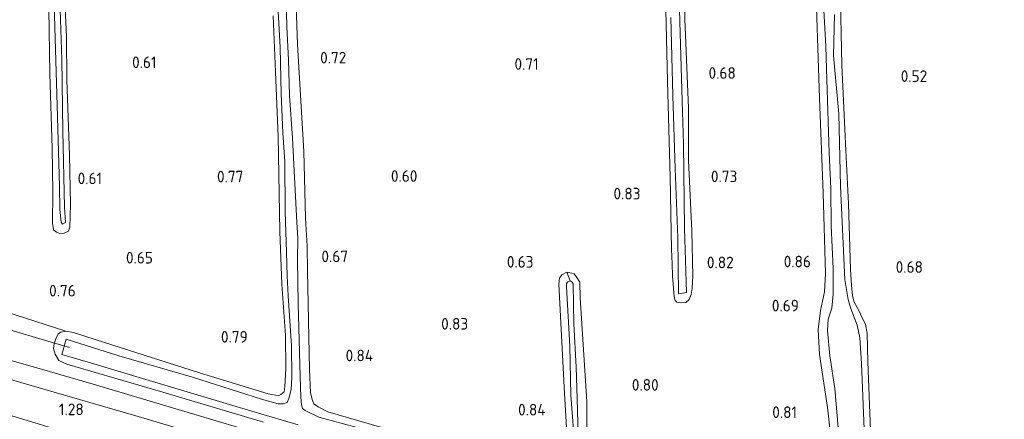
# Model space of a CAD drawing. Extents: x 126429 to 133038, y 413091 to 414846.
# Tile 108 of 256: x 128192 to 128344, y 413663 to 413725. Entities that reach past the tile are written whole.
import ezdxf
from ezdxf.enums import TextEntityAlignment as Align

# ---------------------------------------------------------------- set-up
doc = ezdxf.new("R2010")
doc.units = 0
for name, color, linetype, lineweight in [('B-ME-BC-BETONVORM-GV', 50, 'Continuous', 18), ('B-ME-GR-GRAS-GV', 60, 'Continuous', 13), ('B-ME-GW-TALUD_TEEN-G', 90, 'Continuous', 18), ('B-ME-KW-KUNSTWERK_DUIKER-G', 170, 'Continuous', 18), ('B-ME-OG-HOOGTEPUNT-S', 7, 'Continuous', 25), ('B-ME-OG-WATER_SLOOT-G', 120, 'Continuous', 18), ('B-ME-OG-WATER_SLOOT-GV', 120, 'Continuous', 18)]:
    doc.layers.add(name, color=color, linetype=linetype, lineweight=lineweight)
doc.styles.add('NLCS-ISO-ANNOTATIVE-T18', font='NLCS-ISO.ttf', dxfattribs={"height": 1.8})

# ---------------------------------------------------------------- blocks, each defined once
blk = doc.blocks.new('SAL-HOOGTELABEL-SO')
at = {"color": 0, "linetype": 'ByBlock', "lineweight": -2, "style": 'NLCS-ISO-ANNOTATIVE-T18'}
blk.add_attdef('HOOGTE', text='', height=1.8, dxfattribs=at).set_placement((2.79, 0), align=Align.RIGHT)

msp = doc.modelspace()

# ---------------------------------------------------------------- linework, layer by layer
at = {"layer": 'B-ME-BC-BETONVORM-GV'}
for points in [[(128351.518, 413621.777, 1.083), (128326.083, 413629.052, 1.151), (128292.953, 413638.764, 1.121), (128255.404, 413650.187, 1.172), (128232.783, 413656.899, 1.136), (128210.162, 413663.611, 1.1), (128190.045, 413669.497, 1.109), (128169.929, 413675.384, 1.117), (128139.807, 413684.38, 0.985), (128119.806, 413690.528, 0.917), (128099.805, 413696.676, 0.848), (128076.642, 413704.047, 0.867), (128053.48, 413711.419, 0.886), (128024.621, 413720.783, 0.98)], [(128044.92, 413717.258, 0.891), (128054.009, 413714.312, 0.876), (128078.853, 413706.258, 0.835), (128095.552, 413701.037, 0.843), (128101.762, 413699.095, 0.846), (128123.889, 413692.177, 0.856), (128149.151, 413684.609, 0.961), (128174.413, 413677.041, 1.066), (128189.787, 413672.545, 1.059), (128196.436, 413670.6, 1.056), (128203.194, 413668.624, 1.053), (128228.145, 413661.204, 1.087), (128253.097, 413653.784, 1.121), (128267.157, 413649.507, 1.098), (128272.819, 413647.784, 1.089), (128297.389, 413640.308, 1.049), (128335.457, 413629.25, 1.023), (128359.154, 413622.511, 1.053)]]:
    msp.add_polyline3d(points, dxfattribs=at)
at = {"layer": 'B-ME-GR-GRAS-GV'}
for points in [[(128251.142, 413660.982, 0.696), (128239.59, 413664.356, 0.846), (128238.059, 413665.151, 0.883), (128237.383, 413665.598, 0.883), (128237.217, 413666.134, 0.883), (128236.887, 413667.309, 0.908), (128236.737, 413670.917, 0.808), (128236.411, 413686.18, 0.846), (128236.369, 413690.09, 0.571), (128236.195, 413692.582, 0.533), (128236.109, 413694.462, 0.671), (128235.826, 413704.749, 0.733), (128234.867, 413721.32, 0.633), (128234.116, 413743.878, 0.771)], [(128234.116, 413743.878, 0.771), (128234.867, 413721.32, 0.633), (128235.826, 413704.749, 0.733), (128236.109, 413694.462, 0.671), (128236.195, 413692.582, 0.533), (128236.369, 413690.09, 0.571), (128236.411, 413686.18, 0.846), (128236.737, 413670.917, 0.808), (128236.887, 413667.309, 0.908), (128237.217, 413666.134, 0.883), (128237.383, 413665.598, 0.883), (128238.059, 413665.151, 0.883), (128239.59, 413664.356, 0.846), (128251.142, 413660.982, 0.696)], [(128196.969, 413735.296, -0.055), (128197.281, 413724.019, -0.055), (128197.626, 413711.878, -0.055), (128198.012, 413699.329, -0.055), (128198.062, 413695.8, -0.055), (128198.22, 413693.766, -0.055), (128198.467, 413693.456, -0.055), (128198.905, 413693.725, -0.055), (128198.779, 413696.089, -0.055), (128198.503, 413707.873, -0.055), (128198.339, 413718.995, -0.055), (128198.037, 413728.394, -0.055)], [(128292.698, 413725.534, 0.121), (128293.054, 413713.391, 0.121), (128293.406, 413702.086, 0.121), (128293.822, 413691.363, 0.121), (128293.91, 413682.68, 0.121), (128295.158, 413682.877, 0.121), (128294.848, 413692.785, 0.121), (128294.67, 413705.938, 0.121), (128294.48, 413712.568, 0.121), (128294.129, 413724.889, 0.121), (128293.832, 413734.314, 0.121)], [(128315.105, 413733.349, 0.496), (128315.738, 413713.001, 0.596), (128316.309, 413698.314, 0.571), (128316.682, 413685.816, 0.683), (128316.534, 413682.951, 0.658), (128315.903, 413680.073, 0.646), (128315.575, 413677.111, 0.633), (128315.758, 413673.248, 0.558), (128316.999, 413665.018, 0.521), (128318.12, 413655.064, 0.608)], [(128318.12, 413655.064, 0.608), (128316.999, 413665.018, 0.521), (128315.758, 413673.248, 0.558), (128315.575, 413677.111, 0.633), (128315.903, 413680.073, 0.646), (128316.534, 413682.951, 0.658), (128316.682, 413685.816, 0.683), (128316.309, 413698.314, 0.571), (128315.738, 413713.001, 0.596), (128315.105, 413733.349, 0.496)], [(128196.328, 413726.857, 0.483), (128196.488, 413716.726, 0.458), (128196.872, 413705.243, 0.521), (128196.975, 413698.362, 0.546), (128196.923, 413693.616, 0.533), (128197.077, 413692.572, 0.483), (128197.527, 413692.232, 0.458), (128198.056, 413692.043, 0.446), (128198.716, 413692.054, 0.446), (128199.358, 413692.37, 0.433), (128199.574, 413692.975, 0.458), (128199.702, 413696.526, 0.496), (128199.514, 413704.17, 0.433), (128199.108, 413715.831, 0.508), (128199.05, 413722.483, 0.483), (128198.643, 413731.757, 0.433)], [(128198.643, 413731.757, 0.433), (128199.05, 413722.483, 0.483), (128199.108, 413715.831, 0.508), (128199.514, 413704.17, 0.433), (128199.702, 413696.526, 0.496), (128199.574, 413692.975, 0.458), (128199.358, 413692.37, 0.433), (128198.716, 413692.054, 0.446), (128198.056, 413692.043, 0.446), (128197.527, 413692.232, 0.458), (128197.077, 413692.572, 0.483), (128196.923, 413693.616, 0.533), (128196.975, 413698.362, 0.546), (128196.872, 413705.243, 0.521), (128196.488, 413716.726, 0.458), (128196.328, 413726.857, 0.483)], [(128359.635, 413629.242, 0.634), (128342.11, 413633.826, 0.596), (128328.348, 413637.75, 0.496), (128324.716, 413638.679, 0.558), (128324.217, 413639.021, 0.483), (128323.897, 413639.41, 0.521), (128323.781, 413639.87, 0.446), (128323.742, 413641.343, 0.433), (128324.058, 413647.884, 0.358), (128323.706, 413660.179, 0.346), (128323.268, 413672.095, 0.546), (128323.126, 413676.541, 0.471), (128322.881, 413677.918, 0.496), (128322.108, 413679.486, 0.546), (128321.795, 413680.179, 0.521), (128321.14, 413681.389, 0.533), (128320.86, 413682.36, 0.596), (128320.698, 413684.014, 0.546), (128320.556, 413686.455, 0.496), (128320.227, 413696.617, 0.533), (128319.825, 413704.877, 0.483), (128319.242, 413718.117, 0.433), (128318.968, 413730.486, 0.371)], [(128318.968, 413730.486, 0.371), (128319.242, 413718.117, 0.433), (128319.825, 413704.877, 0.483), (128320.227, 413696.617, 0.533), (128320.556, 413686.455, 0.496), (128320.698, 413684.014, 0.546), (128320.86, 413682.36, 0.596), (128321.14, 413681.389, 0.533), (128321.795, 413680.179, 0.521), (128322.108, 413679.486, 0.546), (128322.881, 413677.918, 0.496), (128323.126, 413676.541, 0.471), (128323.268, 413672.095, 0.546), (128323.706, 413660.179, 0.346), (128324.058, 413647.884, 0.358), (128323.742, 413641.343, 0.433), (128323.781, 413639.87, 0.446), (128323.897, 413639.41, 0.521), (128324.217, 413639.021, 0.483), (128324.716, 413638.679, 0.558), (128328.348, 413637.75, 0.496), (128342.11, 413633.826, 0.596), (128359.635, 413629.242, 0.634)], [(128245.796, 413661.454, -0.405), (128238.15, 413663.525, -0.405), (128236.04, 413664.535, -0.405), (128235.666, 413664.874, -0.405), (128235.476, 413665.436, -0.405), (128235.374, 413666.606, -0.405), (128235.267, 413669.858, -0.405), (128234.955, 413681.135, -0.405), (128234.851, 413688.016, -0.405), (128234.897, 413691.29, -0.405), (128234.773, 413693.73, -0.405), (128234.094, 413706.817, -0.405), (128233.628, 413713.402, -0.405), (128233.47, 413718.939, -0.405), (128233.202, 413724.098, -0.405), (128233.096, 413728.543, -0.405)], [(128291.893, 413728.879, 0.596), (128292.223, 413715.671, 0.633), (128292.61, 413700.71, 0.671), (128292.839, 413689.611, 0.658), (128292.934, 413687.324, 0.633), (128292.964, 413685.47, 0.546), (128293.213, 413682.215, 0.558), (128293.376, 413681.627, 0.521), (128293.674, 413681.391, 0.521), (128294.154, 413681.277, 0.496), (128295.018, 413681.332, 0.471), (128295.563, 413681.801, 0.508), (128295.86, 413682.529, 0.521), (128296.037, 413683.489, 0.508), (128296.136, 413685.416, 0.658), (128295.981, 413692.426, 0.671), (128295.442, 413703.33, 0.646), (128295.443, 413711.478, 0.671), (128294.9, 413725.275, 0.608)], [(128294.9, 413725.275, 0.608), (128295.443, 413711.478, 0.671), (128295.442, 413703.33, 0.646), (128295.981, 413692.426, 0.671), (128296.136, 413685.416, 0.658), (128296.037, 413683.489, 0.508), (128295.86, 413682.529, 0.521), (128295.563, 413681.801, 0.508), (128295.018, 413681.332, 0.471), (128294.154, 413681.277, 0.496), (128293.674, 413681.391, 0.521), (128293.376, 413681.627, 0.521), (128293.213, 413682.215, 0.558), (128292.964, 413685.47, 0.546), (128292.934, 413687.324, 0.633), (128292.839, 413689.611, 0.658), (128292.61, 413700.71, 0.671), (128292.223, 413715.671, 0.633), (128291.893, 413728.879, 0.596)], [(128231.801, 413727.378, -0.405), (128232.193, 413720.922, -0.405), (128232.315, 413713.685, -0.405), (128232.588, 413707.612, -0.405), (128232.922, 413703.137, -0.405), (128232.957, 413695.445, -0.405), (128233.149, 413689.12, -0.405), (128233.247, 413685.437, -0.405), (128233.433, 413682.336, -0.405), (128233.95, 413674.608, -0.405), (128233.97, 413669.734, -0.405), (128233.878, 413667.832, -0.405), (128233.542, 413666.418, -0.405), (128233.25, 413665.815, -0.405), (128232.661, 413665.574, -0.405), (128231.849, 413665.591, -0.405), (128229.275, 413666.308, -0.405), (128218.587, 413669.714, -0.405), (128207.161, 413673.06, -0.405), (128199.044, 413675.649, -0.405), (128198.357, 413673.252, -0.405), (128202.796, 413671.962, -0.405), (128210.865, 413669.502, -0.405), (128228.293, 413664.324, -0.405), (128234.951, 413662.325, -0.405)], [(128316.383, 413727.606, -0.505), (128316.726, 413721.023, -0.505), (128316.877, 413715.917, -0.505), (128317.252, 413704.535, -0.505), (128317.52, 413699.02, -0.505), (128317.578, 413693.205, -0.505), (128317.869, 413686.598, -0.505), (128317.896, 413682.587, -0.505), (128317.663, 413680.409, -0.505), (128317.114, 413678.748, -0.505), (128317.019, 413676.973, -0.505), (128317.352, 413673.056, -0.505), (128318.113, 413667.96, -0.505), (128318.673, 413661.93, -0.505)], [(128231.081, 413725.794, 0.396), (128231.475, 413717.104, 0.458), (128231.865, 413707.044, 0.483), (128232.153, 413692.34, 0.583), (128232.432, 413684.16, 0.546), (128232.994, 413676.203, 0.458), (128233.034, 413671.023, 0.546), (128232.898, 413668.285, 0.571), (128232.778, 413667.45, 0.571), (128232.262, 413667.055, 0.546), (128231.953, 413666.884, 0.546), (128231.446, 413666.92, 0.546), (128230.309, 413667.148, 0.596), (128219.693, 413670.401, 0.571), (128203.686, 413675.497, 0.746), (128200.131, 413676.64, 0.596), (128198.943, 413676.869, 0.608), (128189.508, 413679.895, 0.534)], [(128229.578, 413662.747, 1.033), (128213.993, 413667.403, 0.983), (128199.136, 413671.738, 0.871), (128197.879, 413672.298, 0.846), (128197.292, 413673.301, 0.821), (128197.083, 413674.194, 0.708), (128197.174, 413674.903, 0.696), (128197.419, 413675.659, 0.646), (128197.792, 413676.438, 0.646), (128198.179, 413676.734, 0.646), (128198.943, 413676.869, 0.608), (128200.131, 413676.64, 0.596), (128203.686, 413675.497, 0.746), (128219.693, 413670.401, 0.571), (128230.309, 413667.148, 0.596), (128231.446, 413666.92, 0.546), (128231.953, 413666.884, 0.546), (128232.262, 413667.055, 0.546), (128232.778, 413667.45, 0.571), (128232.898, 413668.285, 0.571), (128233.034, 413671.023, 0.546), (128232.994, 413676.203, 0.458), (128232.432, 413684.16, 0.546), (128232.153, 413692.34, 0.583), (128231.865, 413707.044, 0.483), (128231.475, 413717.104, 0.458), (128231.081, 413725.794, 0.396)], [(128345.629, 413631.428, -0.505), (128331.638, 413635.332, -0.505), (128323.406, 413638.077, -0.505), (128323.011, 413638.518, -0.505), (128322.845, 413638.979, -0.505), (128322.887, 413639.638, -0.505), (128322.967, 413642.835, -0.505), (128323.07, 413649.99, -0.505), (128322.722, 413660.407, -0.505), (128322.247, 413671.842, -0.505), (128322.017, 413675.858, -0.505), (128321.608, 413677.772, -0.505), (128320.607, 413680.361, -0.505), (128320.21, 413681.767, -0.505), (128319.705, 413684.877, -0.505), (128319.026, 413699.338, -0.505), (128318.749, 413710.564, -0.505), (128317.935, 413719.622, -0.505), (128318.095, 413726.015, -0.505)], [(128024.621, 413720.783, 0.98), (128053.48, 413711.419, 0.886), (128076.642, 413704.047, 0.867), (128099.805, 413696.676, 0.848), (128119.806, 413690.528, 0.917), (128139.807, 413684.38, 0.985), (128169.929, 413675.384, 1.117), (128190.045, 413669.497, 1.109), (128210.162, 413663.611, 1.1), (128232.783, 413656.899, 1.136), (128255.404, 413650.187, 1.172), (128292.953, 413638.764, 1.121), (128326.083, 413629.052, 1.151), (128351.518, 413621.777, 1.083)], [(128025.58, 413716.417, 1.27), (128056.089, 413706.191, 1.181), (128088.012, 413695.739, 1.206), (128121.105, 413685.259, 1.236), (128151.569, 413675.896, 1.313), (128183.797, 413665.778, 1.369), (128220.943, 413654.465, 1.382), (128256.451, 413643.981, 1.477), (128286.971, 413634.775, 1.424), (128313.081, 413626.583, 1.505), (128346.069, 413617.395, 1.441)], [(128346.069, 413617.395, 1.441), (128313.081, 413626.583, 1.505), (128286.971, 413634.775, 1.424), (128256.451, 413643.981, 1.477), (128220.943, 413654.465, 1.382), (128183.797, 413665.778, 1.369), (128151.569, 413675.896, 1.313), (128121.105, 413685.259, 1.236), (128088.012, 413695.739, 1.206), (128056.089, 413706.191, 1.181), (128025.58, 413716.417, 1.27)], [(128359.154, 413622.511, 1.053), (128335.457, 413629.25, 1.023), (128297.389, 413640.308, 1.049), (128272.819, 413647.784, 1.089), (128267.157, 413649.507, 1.098), (128253.097, 413653.784, 1.121), (128228.145, 413661.204, 1.087), (128203.194, 413668.624, 1.053), (128196.436, 413670.6, 1.056), (128189.787, 413672.545, 1.059), (128174.413, 413677.041, 1.066), (128149.151, 413684.609, 0.961), (128123.889, 413692.177, 0.856), (128101.762, 413699.095, 0.846), (128095.552, 413701.037, 0.843), (128078.853, 413706.258, 0.835), (128054.009, 413714.312, 0.876), (128044.92, 413717.258, 0.891)], [(128279.636, 413656.028, 0.733), (128279.682, 413665.978, 0.783), (128278.688, 413682.045, 0.671), (128278.597, 413684.485, 0.658), (128278.132, 413685.182, 0.621), (128277.74, 413685.75, 0.633), (128277.388, 413685.886, 0.583), (128276.605, 413686.007, 0.608), (128275.833, 413685.595, 0.596), (128275.49, 413685.07, 0.608), (128275.339, 413684.135, 0.583), (128276.26, 413667.18, 0.646), (128276.883, 413656.579, 0.658)], [(128276.883, 413656.579, 0.658), (128276.26, 413667.18, 0.646), (128275.339, 413684.135, 0.583), (128275.49, 413685.07, 0.608), (128275.833, 413685.595, 0.596), (128276.605, 413686.007, 0.608), (128277.104, 413684.649, 0.233), (128276.771, 413684.53, 0.233), (128276.561, 413684.256, 0.233), (128276.547, 413683.724, 0.233), (128277.079, 413674.521, 0.233), (128277.244, 413666.927, 0.233), (128277.464, 413663.571, 0.233), (128277.792, 413659.425, 0.233)], [(128278.36, 413660.832, 0.233), (128278.219, 413666.344, 0.233), (128278.064, 413671.298, 0.233), (128277.674, 413678.009, 0.233), (128277.575, 413684.206, 0.233), (128277.454, 413684.462, 0.233), (128277.104, 413684.649, 0.233), (128276.605, 413686.007, 0.608), (128277.388, 413685.886, 0.583), (128277.74, 413685.75, 0.633), (128278.132, 413685.182, 0.621), (128278.597, 413684.485, 0.658), (128278.688, 413682.045, 0.671), (128279.682, 413665.978, 0.783), (128279.636, 413656.028, 0.733)], [(128189.508, 413679.895, 0.534), (128198.943, 413676.869, 0.608), (128198.179, 413676.734, 0.646), (128197.792, 413676.438, 0.646), (128197.419, 413675.659, 0.646), (128197.174, 413674.903, 0.696), (128197.083, 413674.194, 0.708), (128197.292, 413673.301, 0.821), (128197.879, 413672.298, 0.846), (128199.136, 413671.738, 0.871), (128213.993, 413667.403, 0.983), (128229.578, 413662.747, 1.033)]]:
    msp.add_polyline3d(points, dxfattribs=at)
at = {"layer": 'B-ME-GW-TALUD_TEEN-G'}
msp.add_polyline3d([(128358.511, 413613.523, 1.522), (128346.069, 413617.395, 1.441), (128313.081, 413626.583, 1.505), (128286.971, 413634.775, 1.424), (128256.451, 413643.981, 1.477), (128220.943, 413654.465, 1.382), (128183.797, 413665.778, 1.369), (128151.569, 413675.896, 1.313), (128121.105, 413685.259, 1.236), (128088.012, 413695.739, 1.206), (128056.089, 413706.191, 1.181), (128025.58, 413716.417, 1.27), (128006.869, 413722.735, 1.143)], dxfattribs=at)
at = {"layer": 'B-ME-KW-KUNSTWERK_DUIKER-G'}
msp.add_polyline3d([(128199.532, 413674.32, -0.439), (128196.177, 413675.32, -0.439), (128189.931, 413677.183, -0.439)], dxfattribs=at)
at = {"layer": 'B-ME-OG-WATER_SLOOT-G'}
for points in [[(128194.658, 413793.401, 0.458), (128194.812, 413785.325, 0.508), (128195.127, 413773.032, 0.496), (128195.59, 413761.65, 0.508), (128195.661, 413752.129, 0.433), (128196.082, 413738.844, 0.458), (128196.328, 413726.857, 0.483), (128196.488, 413716.726, 0.458), (128196.872, 413705.243, 0.521), (128196.975, 413698.362, 0.546), (128196.923, 413693.616, 0.533), (128197.077, 413692.572, 0.483), (128197.527, 413692.232, 0.458), (128198.056, 413692.043, 0.446)], [(128198.056, 413692.043, 0.446), (128198.716, 413692.054, 0.446), (128199.358, 413692.37, 0.433), (128199.574, 413692.975, 0.458), (128199.702, 413696.526, 0.496), (128199.514, 413704.17, 0.433), (128199.108, 413715.831, 0.508), (128199.05, 413722.483, 0.483), (128198.643, 413731.757, 0.433), (128198.374, 413742.678, 0.446), (128198.28, 413753.494, 0.533), (128198.059, 413761.977, 0.496), (128197.776, 413771.121, 0.471), (128197.548, 413781.61, 0.496), (128197.369, 413793.189, 0.508)], [(128294.154, 413681.277, 0.496), (128293.674, 413681.391, 0.521), (128293.376, 413681.627, 0.521), (128293.213, 413682.215, 0.558), (128292.964, 413685.47, 0.546), (128292.934, 413687.324, 0.633), (128292.839, 413689.611, 0.658), (128292.61, 413700.71, 0.671), (128292.223, 413715.671, 0.633), (128291.893, 413728.879, 0.596), (128291.221, 413744.609, 0.546), (128290.794, 413758.987, 0.583), (128290.511, 413772.017, 0.558), (128290.03, 413783.223, 0.571), (128289.958, 413786.398, 0.558)], [(128293.097, 413786.066, 0.583), (128293.606, 413771.914, 0.608), (128294.007, 413759.567, 0.646), (128294.418, 413746.56, 0.658), (128294.9, 413725.275, 0.608), (128295.443, 413711.478, 0.671), (128295.442, 413703.33, 0.646), (128295.981, 413692.426, 0.671), (128296.136, 413685.416, 0.658), (128296.037, 413683.489, 0.508), (128295.86, 413682.529, 0.521), (128295.563, 413681.801, 0.508), (128295.018, 413681.332, 0.471), (128294.154, 413681.277, 0.496)], [(128265.586, 413651.681, 1.033), (128266.658, 413651.962, 0.933), (128267.046, 413652.309, 0.796), (128267.26, 413652.787, 0.808), (128267.352, 413653.521, 0.758), (128267.355, 413654.841, 0.708), (128267.123, 413655.81, 0.708), (128266.801, 413656.198, 0.721), (128265.871, 413656.599, 0.758), (128251.142, 413660.982, 0.696), (128239.59, 413664.356, 0.846), (128238.059, 413665.151, 0.883), (128237.383, 413665.598, 0.883), (128237.217, 413666.134, 0.883), (128236.887, 413667.309, 0.908), (128236.737, 413670.917, 0.808), (128236.411, 413686.18, 0.846), (128236.369, 413690.09, 0.571), (128236.195, 413692.582, 0.533), (128236.109, 413694.462, 0.671), (128235.826, 413704.749, 0.733), (128234.867, 413721.32, 0.633), (128234.116, 413743.878, 0.771)], [(128318.12, 413655.064, 0.608), (128316.999, 413665.018, 0.521), (128315.758, 413673.248, 0.558), (128315.575, 413677.111, 0.633), (128315.903, 413680.073, 0.646), (128316.534, 413682.951, 0.658), (128316.682, 413685.816, 0.683), (128316.309, 413698.314, 0.571), (128315.738, 413713.001, 0.596), (128315.105, 413733.349, 0.496)], [(128318.968, 413730.486, 0.371), (128319.242, 413718.117, 0.433), (128319.825, 413704.877, 0.483), (128320.227, 413696.617, 0.533), (128320.556, 413686.455, 0.496), (128320.698, 413684.014, 0.546), (128320.86, 413682.36, 0.596), (128321.14, 413681.389, 0.533), (128321.795, 413680.179, 0.521), (128322.108, 413679.486, 0.546), (128322.881, 413677.918, 0.496), (128323.126, 413676.541, 0.471), (128323.268, 413672.095, 0.546), (128323.706, 413660.179, 0.346), (128324.058, 413647.884, 0.358), (128323.742, 413641.343, 0.433), (128323.781, 413639.87, 0.446), (128323.897, 413639.41, 0.521), (128324.217, 413639.021, 0.483), (128324.716, 413638.679, 0.558), (128328.348, 413637.75, 0.496), (128342.11, 413633.826, 0.596), (128359.635, 413629.242, 0.634)], [(128231.081, 413725.794, 0.396), (128231.475, 413717.104, 0.458), (128231.865, 413707.044, 0.483), (128232.153, 413692.34, 0.583), (128232.432, 413684.16, 0.546), (128232.994, 413676.203, 0.458), (128233.034, 413671.023, 0.546), (128232.898, 413668.285, 0.571), (128232.778, 413667.45, 0.571), (128232.262, 413667.055, 0.546), (128231.953, 413666.884, 0.546), (128231.446, 413666.92, 0.546), (128230.309, 413667.148, 0.596), (128219.693, 413670.401, 0.571), (128203.686, 413675.497, 0.746), (128200.131, 413676.64, 0.596), (128198.943, 413676.869, 0.608), (128198.179, 413676.734, 0.646), (128197.792, 413676.438, 0.646), (128197.419, 413675.659, 0.646), (128197.174, 413674.903, 0.696), (128197.083, 413674.194, 0.708), (128197.292, 413673.301, 0.821), (128197.879, 413672.298, 0.846), (128199.136, 413671.738, 0.871), (128213.993, 413667.403, 0.983), (128229.578, 413662.747, 1.033)], [(128276.883, 413656.579, 0.658), (128276.26, 413667.18, 0.646), (128275.339, 413684.135, 0.583), (128275.49, 413685.07, 0.608), (128275.833, 413685.595, 0.596), (128276.605, 413686.007, 0.608), (128277.388, 413685.886, 0.583), (128277.74, 413685.75, 0.633), (128278.132, 413685.182, 0.621), (128278.597, 413684.485, 0.658), (128278.688, 413682.045, 0.671), (128279.682, 413665.978, 0.783), (128279.636, 413656.028, 0.733)]]:
    msp.add_polyline3d(points, dxfattribs=at)
at = {"layer": 'B-ME-OG-WATER_SLOOT-GV'}
for points in [[(128198.905, 413693.725, -0.055), (128198.467, 413693.456, -0.055), (128198.22, 413693.766, -0.055), (128198.062, 413695.8, -0.055), (128198.012, 413699.329, -0.055), (128197.626, 413711.878, -0.055), (128197.281, 413724.019, -0.055), (128196.969, 413735.296, -0.055), (128196.846, 413742.432, -0.055), (128196.668, 413748.249, -0.055), (128196.29, 413758.868, -0.055), (128196.163, 413769.329, -0.055), (128195.915, 413777.736, -0.055), (128195.598, 413786.476, -0.055), (128195.47, 413793.408, -0.055), (128196.583, 413793.232, -0.055), (128196.894, 413780.71, -0.055), (128197.125, 413768.039, -0.055), (128197.512, 413753.18, -0.055), (128197.828, 413740.913, -0.055), (128198.037, 413728.394, -0.055), (128198.339, 413718.995, -0.055), (128198.503, 413707.873, -0.055), (128198.779, 413696.089, -0.055)], [(128278.311, 413657.863, 0.233), (128277.817, 413656.378, 0.233), (128277.792, 413659.425, 0.233), (128277.464, 413663.571, 0.233), (128277.244, 413666.927, 0.233), (128277.079, 413674.521, 0.233), (128276.547, 413683.724, 0.233), (128276.561, 413684.256, 0.233), (128276.771, 413684.53, 0.233), (128277.104, 413684.649, 0.233), (128277.454, 413684.462, 0.233), (128277.575, 413684.206, 0.233), (128277.674, 413678.009, 0.233), (128278.064, 413671.298, 0.233), (128278.219, 413666.344, 0.233), (128278.36, 413660.832, 0.233)]]:
    msp.add_polyline3d(points, close=True, dxfattribs=at)
for points in [[(128293.832, 413734.314, 0.121), (128294.129, 413724.889, 0.121), (128294.48, 413712.568, 0.121), (128294.67, 413705.938, 0.121), (128294.848, 413692.785, 0.121), (128295.158, 413682.877, 0.121), (128293.91, 413682.68, 0.121), (128293.822, 413691.363, 0.121), (128293.406, 413702.086, 0.121), (128293.054, 413713.391, 0.121), (128292.698, 413725.534, 0.121)], [(128233.096, 413728.543, -0.405), (128233.202, 413724.098, -0.405), (128233.47, 413718.939, -0.405), (128233.628, 413713.402, -0.405), (128234.094, 413706.817, -0.405), (128234.773, 413693.73, -0.405), (128234.897, 413691.29, -0.405), (128234.851, 413688.016, -0.405), (128234.955, 413681.135, -0.405), (128235.267, 413669.858, -0.405), (128235.374, 413666.606, -0.405), (128235.476, 413665.436, -0.405), (128235.666, 413664.874, -0.405), (128236.04, 413664.535, -0.405), (128238.15, 413663.525, -0.405), (128245.796, 413661.454, -0.405)], [(128234.951, 413662.325, -0.405), (128228.293, 413664.324, -0.405), (128210.865, 413669.502, -0.405), (128202.796, 413671.962, -0.405), (128198.357, 413673.252, -0.405), (128199.044, 413675.649, -0.405), (128207.161, 413673.06, -0.405), (128218.587, 413669.714, -0.405), (128229.275, 413666.308, -0.405), (128231.849, 413665.591, -0.405), (128232.661, 413665.574, -0.405), (128233.25, 413665.815, -0.405), (128233.542, 413666.418, -0.405), (128233.878, 413667.832, -0.405), (128233.97, 413669.734, -0.405), (128233.95, 413674.608, -0.405), (128233.433, 413682.336, -0.405), (128233.247, 413685.437, -0.405), (128233.149, 413689.12, -0.405), (128232.957, 413695.445, -0.405), (128232.922, 413703.137, -0.405), (128232.588, 413707.612, -0.405), (128232.315, 413713.685, -0.405), (128232.193, 413720.922, -0.405), (128231.801, 413727.378, -0.405)], [(128318.673, 413661.93, -0.505), (128318.113, 413667.96, -0.505), (128317.352, 413673.056, -0.505), (128317.019, 413676.973, -0.505), (128317.114, 413678.748, -0.505), (128317.663, 413680.409, -0.505), (128317.896, 413682.587, -0.505), (128317.869, 413686.598, -0.505), (128317.578, 413693.205, -0.505), (128317.52, 413699.02, -0.505), (128317.252, 413704.535, -0.505), (128316.877, 413715.917, -0.505), (128316.726, 413721.023, -0.505), (128316.383, 413727.606, -0.505)], [(128318.095, 413726.015, -0.505), (128317.935, 413719.622, -0.505), (128318.749, 413710.564, -0.505), (128319.026, 413699.338, -0.505), (128319.705, 413684.877, -0.505), (128320.21, 413681.767, -0.505), (128320.607, 413680.361, -0.505), (128321.608, 413677.772, -0.505), (128322.017, 413675.858, -0.505), (128322.247, 413671.842, -0.505), (128322.722, 413660.407, -0.505), (128323.07, 413649.99, -0.505), (128322.967, 413642.835, -0.505), (128322.887, 413639.638, -0.505), (128322.845, 413638.979, -0.505), (128323.011, 413638.518, -0.505), (128323.406, 413638.077, -0.505), (128331.638, 413635.332, -0.505), (128345.629, 413631.428, -0.505)]]:
    msp.add_polyline3d(points, dxfattribs=at)

# ---------------------------------------------------------------- block references
at = {"layer": 'B-ME-OG-HOOGTEPUNT-S'}
for p, values in [((128210.23, 413717.68, 0.608), {'HOOGTE': '0.61'}), ((128239.643, 413718.391, 0.72), {'HOOGTE': '0.72'}), ((128269.446, 413717.416, 0.708), {'HOOGTE': '0.71'}), ((128299.999, 413716.016, 0.683), {'HOOGTE': '0.68'}), ((128329.661, 413715.527, 0.52), {'HOOGTE': '0.52'}), ((128201.793, 413699.669, 0.613), {'HOOGTE': '0.61'}), ((128223.688, 413699.954, 0.772), {'HOOGTE': '0.77'}), ((128250.656, 413700.031, 0.6), {'HOOGTE': '0.60'}), ((128300.23, 413699.979, 0.733), {'HOOGTE': '0.73'}), ((128285.228, 413697.308, 0.827), {'HOOGTE': '0.83'}), ((128209.674, 413687.36, 0.645), {'HOOGTE': '0.65'}), ((128239.912, 413687.567, 0.67), {'HOOGTE': '0.67'}), ((128268.652, 413686.721, 0.633), {'HOOGTE': '0.63'}), ((128299.669, 413686.629, 0.82), {'HOOGTE': '0.82'}), ((128311.646, 413686.771, 0.864), {'HOOGTE': '0.86'}), ((128328.996, 413685.92, 0.683), {'HOOGTE': '0.68'}), ((128197.713, 413682.243, 0.76), {'HOOGTE': '0.76'}), ((128309.774, 413679.938, 0.69), {'HOOGTE': '0.69'}), ((128258.524, 413677.109, 0.827), {'HOOGTE': '0.83'}), ((128224.364, 413675.087, 0.785), {'HOOGTE': '0.79'}), ((128243.804, 413672.197, 0.84), {'HOOGTE': '0.84'}), ((128288.04, 413667.637, 0.802), {'HOOGTE': '0.80'}), ((128198.9564, 413663.833, 1.2815), {'HOOGTE': '1.28'}), ((128270.528, 413663.785, 0.84), {'HOOGTE': '0.84'}), ((128309.486, 413663.394, 0.814), {'HOOGTE': '0.81'})]:
    msp.add_blockref('SAL-HOOGTELABEL-SO', p, dxfattribs=at).add_auto_attribs(values)

doc.saveas('drawing.dxf')
